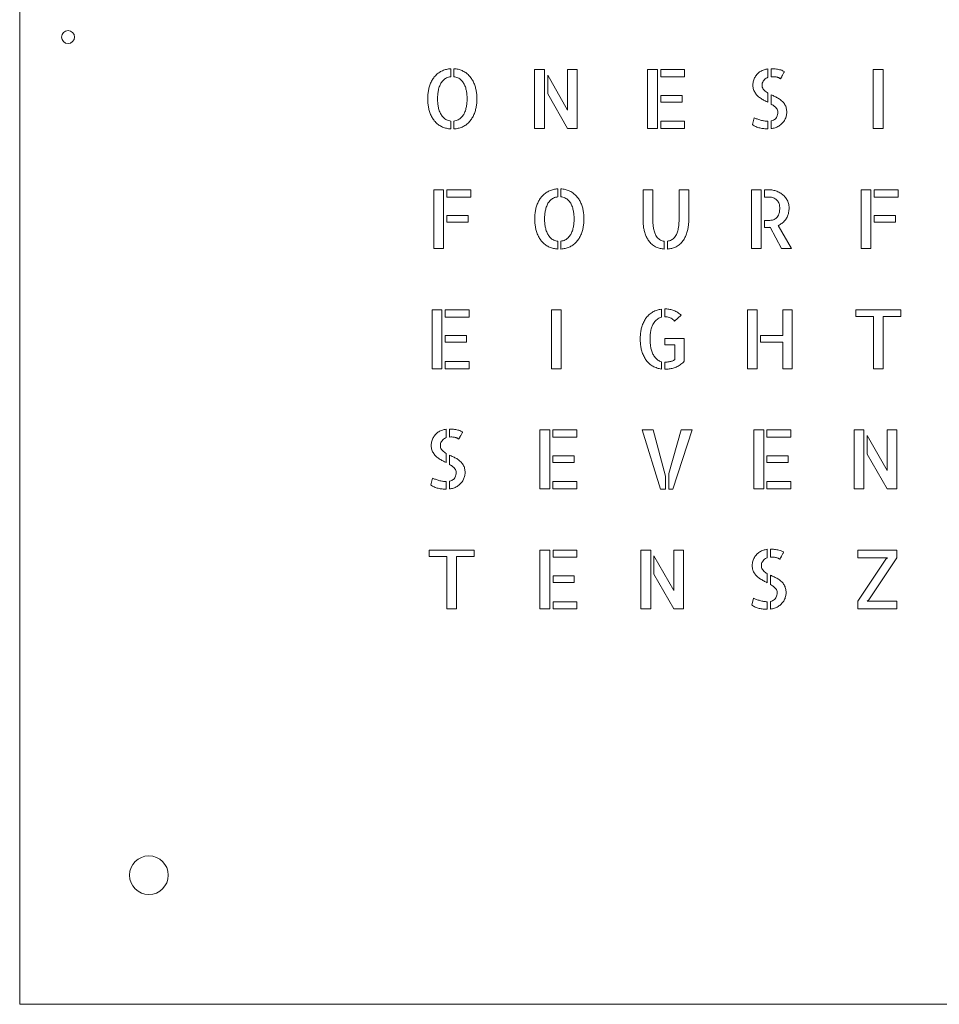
# Model space of a CAD drawing. Header units: millimetres. Extents: x 0 to 600, y 0 to 600.
# Tile 1 of 4: x 0 to 285, y 0 to 305. Entities that reach past the tile are written whole.
import ezdxf

# ---------------------------------------------------------------- set-up
doc = ezdxf.new("R2010")
doc.units = ezdxf.units.MM
doc.layers.add('CUT_RED', color=1, linetype='Continuous', lineweight=0)

msp = doc.modelspace()

# ---------------------------------------------------------------- linework, layer by layer
at = {"layer": 'CUT_RED', "lineweight": 0}
for points in [[(0, 600), (600, 600), (600, 0), (0, 0)], [(126.54, 280.86), (126.54, 281.22), (126.56, 281.58), (126.57, 281.93), (126.6, 282.27), (126.63, 282.61), (126.67, 282.94), (126.72, 283.26), (126.78, 283.57), (126.84, 283.88), (126.91, 284.18), (126.99, 284.47), (127.07, 284.76), (127.18, 285.1), (127.3, 285.42), (127.43, 285.73), (127.57, 286.04), (127.71, 286.33), (127.86, 286.61), (128.03, 286.88), (128.2, 287.15), (128.37, 287.4), (128.56, 287.64), (128.78, 287.89), (129, 288.13), (129.24, 288.36), (129.48, 288.58), (129.73, 288.78), (129.99, 288.96), (130.26, 289.14), (130.53, 289.3), (130.82, 289.45), (131.11, 289.58), (131.41, 289.7), (131.71, 289.81), (132.02, 289.9), (132.34, 289.98), (132.66, 290.05), (132.98, 290.11), (133.32, 290.15), (133.65, 290.18), (133.65, 287.7), (133.32, 287.65), (133, 287.57), (132.68, 287.46), (132.37, 287.33), (132.07, 287.18), (131.83, 287.03), (131.59, 286.85), (131.37, 286.66), (131.16, 286.44), (130.97, 286.2), (130.78, 285.94), (130.63, 285.7), (130.49, 285.43), (130.35, 285.16), (130.23, 284.86), (130.11, 284.54), (130.01, 284.21), (129.91, 283.86), (129.84, 283.57), (129.78, 283.27), (129.73, 282.96), (129.68, 282.64), (129.65, 282.31), (129.61, 281.96), (129.59, 281.6), (129.57, 281.24), (129.56, 280.86), (129.57, 280.47), (129.59, 280.1), (129.61, 279.74), (129.65, 279.39), (129.68, 279.06), (129.73, 278.74), (129.78, 278.43), (129.84, 278.13), (129.91, 277.84), (130.01, 277.49), (130.11, 277.16), (130.23, 276.85), (130.36, 276.55), (130.49, 276.26), (130.64, 276), (130.79, 275.75), (130.98, 275.48), (131.18, 275.23), (131.4, 275.01), (131.62, 274.81), (131.85, 274.63), (132.09, 274.47), (132.39, 274.31), (132.7, 274.18), (133.01, 274.08), (133.33, 274.01), (133.65, 273.96), (133.65, 271.51), (133.32, 271.54), (132.99, 271.58), (132.67, 271.64), (132.35, 271.7), (132.04, 271.78), (131.73, 271.88), (131.42, 271.99), (131.12, 272.11), (130.83, 272.24), (130.54, 272.39), (130.26, 272.55), (129.99, 272.72), (129.73, 272.91), (129.48, 273.11), (129.24, 273.33), (129, 273.55), (128.78, 273.8), (128.56, 274.05), (128.37, 274.29), (128.2, 274.54), (128.03, 274.81), (127.86, 275.08), (127.71, 275.36), (127.57, 275.66), (127.43, 275.96), (127.3, 276.28), (127.18, 276.6), (127.07, 276.94), (126.99, 277.23), (126.91, 277.52), (126.84, 277.83), (126.78, 278.13), (126.72, 278.45), (126.67, 278.77), (126.63, 279.1), (126.6, 279.44), (126.57, 279.78), (126.56, 280.13), (126.54, 280.49)], [(134.65, 290.18), (134.98, 290.15), (135.31, 290.12), (135.63, 290.07), (135.95, 290), (136.26, 289.92), (136.57, 289.83), (136.87, 289.72), (137.17, 289.6), (137.46, 289.46), (137.74, 289.31), (138.02, 289.15), (138.29, 288.97), (138.55, 288.78), (138.8, 288.58), (139.04, 288.36), (139.27, 288.13), (139.5, 287.89), (139.72, 287.64), (139.9, 287.4), (140.08, 287.15), (140.25, 286.88), (140.41, 286.61), (140.57, 286.33), (140.71, 286.04), (140.85, 285.73), (140.98, 285.42), (141.1, 285.1), (141.22, 284.76), (141.3, 284.47), (141.38, 284.18), (141.45, 283.88), (141.52, 283.57), (141.58, 283.26), (141.62, 282.94), (141.67, 282.61), (141.7, 282.27), (141.73, 281.93), (141.75, 281.58), (141.76, 281.22), (141.76, 280.86), (141.76, 280.49), (141.75, 280.13), (141.73, 279.78), (141.7, 279.44), (141.67, 279.1), (141.62, 278.77), (141.58, 278.45), (141.52, 278.13), (141.45, 277.83), (141.38, 277.52), (141.3, 277.23), (141.22, 276.94), (141.1, 276.6), (140.98, 276.28), (140.85, 275.96), (140.71, 275.66), (140.57, 275.36), (140.41, 275.08), (140.25, 274.81), (140.08, 274.54), (139.9, 274.29), (139.72, 274.05), (139.5, 273.8), (139.27, 273.55), (139.04, 273.33), (138.8, 273.11), (138.55, 272.91), (138.29, 272.72), (138.03, 272.55), (137.75, 272.39), (137.47, 272.24), (137.18, 272.11), (136.89, 271.99), (136.59, 271.88), (136.28, 271.78), (135.96, 271.7), (135.64, 271.64), (135.32, 271.58), (134.98, 271.54), (134.65, 271.51), (134.65, 273.96), (134.98, 274.02), (135.3, 274.1), (135.62, 274.2), (135.93, 274.34), (136.23, 274.5), (136.48, 274.65), (136.71, 274.83), (136.93, 275.03), (137.14, 275.25), (137.33, 275.5), (137.52, 275.76), (137.67, 276.01), (137.82, 276.27), (137.95, 276.55), (138.07, 276.85), (138.19, 277.16), (138.29, 277.5), (138.39, 277.84), (138.46, 278.13), (138.52, 278.43), (138.57, 278.74), (138.62, 279.06), (138.66, 279.39), (138.69, 279.74), (138.71, 280.1), (138.73, 280.47), (138.74, 280.86), (138.73, 281.24), (138.71, 281.61), (138.69, 281.97), (138.66, 282.32), (138.62, 282.66), (138.57, 282.98), (138.52, 283.29), (138.46, 283.58), (138.39, 283.87), (138.29, 284.22), (138.19, 284.55), (138.07, 284.86), (137.94, 285.16), (137.81, 285.44), (137.66, 285.71), (137.51, 285.95), (137.32, 286.22), (137.12, 286.46), (136.91, 286.68), (136.68, 286.88), (136.45, 287.06), (136.21, 287.22), (135.91, 287.37), (135.6, 287.51), (135.29, 287.61), (134.97, 287.68), (134.65, 287.72)], [(227.37, 285.1), (227.38, 285.45), (227.41, 285.8), (227.46, 286.13), (227.54, 286.45), (227.63, 286.76), (227.74, 287.05), (227.87, 287.34), (228.02, 287.61), (228.18, 287.87), (228.36, 288.12), (228.54, 288.35), (228.75, 288.58), (228.96, 288.79), (229.19, 288.99), (229.44, 289.17), (229.69, 289.33), (229.96, 289.48), (230.24, 289.62), (230.52, 289.74), (230.81, 289.85), (231.11, 289.94), (231.41, 290.02), (231.72, 290.08), (232.03, 290.13), (232.03, 287.53), (231.73, 287.4), (231.44, 287.24), (231.18, 287.05), (230.94, 286.83), (230.72, 286.57), (230.53, 286.3), (230.39, 286.02), (230.28, 285.75), (230.22, 285.47), (230.2, 285.2), (230.22, 284.82), (230.28, 284.48), (230.39, 284.17), (230.53, 283.89), (230.72, 283.63), (230.94, 283.4), (231.18, 283.18), (231.44, 282.97), (231.73, 282.78), (232.03, 282.59), (232.03, 279.77), (231.76, 279.9), (231.49, 280.04), (231.21, 280.18), (230.94, 280.32), (230.67, 280.47), (230.4, 280.62), (230.13, 280.78), (229.87, 280.94), (229.62, 281.12), (229.37, 281.3), (229.14, 281.5), (228.91, 281.7), (228.69, 281.91), (228.49, 282.13), (228.3, 282.37), (228.12, 282.61), (227.96, 282.87), (227.81, 283.14), (227.67, 283.42), (227.56, 283.72), (227.48, 284.04), (227.42, 284.37), (227.38, 284.72)], [(235.92, 287.08), (235.86, 287.11), (235.79, 287.15), (235.71, 287.2), (235.63, 287.25), (235.53, 287.31), (235.42, 287.37), (235.28, 287.43), (235.13, 287.49), (234.96, 287.54), (234.77, 287.59), (234.55, 287.63), (234.31, 287.67), (234.05, 287.7), (233.75, 287.72), (233.42, 287.72), (233.05, 287.7), (233.05, 290.2), (233.36, 290.19), (233.67, 290.17), (233.99, 290.15), (234.31, 290.11), (234.63, 290.07), (234.95, 290.02), (235.27, 289.97), (235.63, 289.89), (235.97, 289.8), (236.29, 289.7), (236.58, 289.58), (236.85, 289.45), (237.09, 289.31), (237.01, 289.15), (236.93, 288.97), (236.84, 288.79), (236.74, 288.6), (236.64, 288.42), (236.55, 288.23), (236.46, 288.06), (236.37, 287.89), (236.29, 287.72), (236.21, 287.58), (236.14, 287.45), (236.07, 287.33), (236.02, 287.23), (235.97, 287.15), (235.94, 287.1)], [(159.68, 271.63), (159.68, 289.91), (162.7, 289.91), (162.7, 271.63)], [(169.86, 289.91), (172.89, 289.91), (172.89, 271.63), (169.86, 271.63), (163.72, 282.44), (163.72, 288.15), (169.86, 277.31)], [(194.72, 289.91), (197.74, 289.91), (197.74, 271.63), (194.72, 271.63)], [(206.15, 289.91), (206.15, 287.65), (198.76, 287.65), (198.76, 289.91)], [(267.7, 271.63), (264.67, 271.63), (264.67, 289.91), (267.7, 289.91)], [(205.38, 279.86), (198.76, 279.86), (198.76, 281.9), (205.38, 281.9)], [(233.05, 282.1), (233.32, 281.97), (233.6, 281.84), (233.88, 281.71), (234.16, 281.58), (234.44, 281.44), (234.72, 281.3), (235, 281.16), (235.27, 281), (235.54, 280.83), (235.79, 280.66), (236.04, 280.47), (236.27, 280.27), (236.5, 280.06), (236.71, 279.84), (236.9, 279.6), (237.09, 279.35), (237.26, 279.08), (237.41, 278.8), (237.53, 278.54), (237.63, 278.27), (237.71, 277.98), (237.78, 277.67), (237.82, 277.34), (237.85, 277), (237.86, 276.64), (237.85, 276.35), (237.82, 276.05), (237.77, 275.76), (237.71, 275.47), (237.63, 275.19), (237.52, 274.91), (237.4, 274.63), (237.27, 274.36), (237.12, 274.1), (236.96, 273.85), (236.78, 273.61), (236.58, 273.38), (236.37, 273.16), (236.14, 272.95), (235.9, 272.75), (235.64, 272.57), (235.37, 272.39), (235.08, 272.23), (234.82, 272.1), (234.55, 271.99), (234.27, 271.88), (233.98, 271.8), (233.68, 271.72), (233.37, 271.66), (233.05, 271.61), (233.05, 273.99), (233.4, 274.09), (233.72, 274.23), (234.01, 274.39), (234.26, 274.58), (234.48, 274.79), (234.66, 275.04), (234.81, 275.31), (234.93, 275.62), (235.01, 275.95), (235.06, 276.3), (235.08, 276.69), (235.06, 277.03), (234.99, 277.34), (234.88, 277.63), (234.72, 277.89), (234.51, 278.13), (234.31, 278.32), (234.1, 278.5), (233.86, 278.68), (233.61, 278.86), (233.34, 279.03), (233.05, 279.2)], [(227.77, 274.98), (227.95, 274.88), (228.16, 274.79), (228.39, 274.69), (228.65, 274.6), (228.92, 274.51), (229.19, 274.42), (229.47, 274.33), (229.75, 274.25), (230.04, 274.17), (230.32, 274.1), (230.61, 274.04), (230.89, 273.99), (231.17, 273.95), (231.44, 273.91), (231.71, 273.9), (231.96, 273.89), (232.03, 273.89), (232.03, 271.53), (231.98, 271.53), (231.68, 271.54), (231.38, 271.55), (231.07, 271.57), (230.76, 271.6), (230.44, 271.63), (230.12, 271.68), (229.8, 271.74), (229.48, 271.81), (229.16, 271.89), (228.85, 271.98), (228.55, 272.09), (228.25, 272.22), (227.97, 272.35), (227.71, 272.5), (227.47, 272.67), (227.25, 272.85)], [(198.76, 273.89), (206.15, 273.89), (206.15, 271.63), (198.76, 271.63)], [(128.44, 252.65), (131.46, 252.65), (131.46, 234.38), (128.44, 234.38)], [(139.86, 252.65), (139.86, 250.39), (132.48, 250.39), (132.48, 252.65)], [(159.72, 243.6), (159.73, 243.97), (159.74, 244.32), (159.76, 244.67), (159.78, 245.02), (159.82, 245.35), (159.86, 245.68), (159.91, 246), (159.96, 246.32), (160.02, 246.63), (160.09, 246.93), (160.17, 247.22), (160.26, 247.51), (160.37, 247.84), (160.49, 248.17), (160.62, 248.48), (160.75, 248.78), (160.9, 249.07), (161.05, 249.36), (161.21, 249.63), (161.38, 249.89), (161.56, 250.14), (161.75, 250.38), (161.96, 250.64), (162.19, 250.88), (162.42, 251.11), (162.66, 251.32), (162.91, 251.52), (163.17, 251.71), (163.44, 251.88), (163.72, 252.05), (164, 252.19), (164.29, 252.33), (164.59, 252.45), (164.89, 252.55), (165.2, 252.65), (165.52, 252.73), (165.84, 252.8), (166.17, 252.85), (166.5, 252.9), (166.84, 252.92), (166.84, 250.44), (166.51, 250.39), (166.18, 250.31), (165.86, 250.21), (165.55, 250.08), (165.25, 249.92), (165.01, 249.77), (164.78, 249.6), (164.56, 249.4), (164.35, 249.19), (164.15, 248.95), (163.96, 248.68), (163.81, 248.44), (163.67, 248.18), (163.54, 247.9), (163.41, 247.6), (163.3, 247.29), (163.19, 246.95), (163.1, 246.6), (163.03, 246.32), (162.97, 246.02), (162.91, 245.71), (162.87, 245.38), (162.83, 245.05), (162.8, 244.71), (162.77, 244.35), (162.76, 243.98), (162.75, 243.6), (162.76, 243.22), (162.77, 242.84), (162.8, 242.49), (162.83, 242.14), (162.87, 241.8), (162.91, 241.48), (162.97, 241.17), (163.03, 240.87), (163.1, 240.59), (163.19, 240.24), (163.3, 239.91), (163.42, 239.59), (163.54, 239.29), (163.68, 239.01), (163.82, 238.74), (163.98, 238.49), (164.17, 238.23), (164.37, 237.98), (164.58, 237.75), (164.8, 237.55), (165.03, 237.37), (165.28, 237.22), (165.58, 237.06), (165.88, 236.93), (166.2, 236.83), (166.51, 236.75), (166.84, 236.71), (166.84, 234.26), (166.51, 234.28), (166.18, 234.33), (165.85, 234.38), (165.53, 234.45), (165.22, 234.53), (164.91, 234.62), (164.61, 234.73), (164.31, 234.85), (164.01, 234.99), (163.73, 235.13), (163.45, 235.29), (163.18, 235.47), (162.92, 235.66), (162.66, 235.86), (162.42, 236.07), (162.19, 236.3), (161.96, 236.54), (161.75, 236.8), (161.56, 237.04), (161.38, 237.29), (161.21, 237.55), (161.05, 237.82), (160.9, 238.11), (160.75, 238.4), (160.62, 238.71), (160.49, 239.02), (160.37, 239.35), (160.26, 239.68), (160.17, 239.97), (160.09, 240.27), (160.02, 240.57), (159.96, 240.88), (159.91, 241.2), (159.86, 241.52), (159.82, 241.85), (159.78, 242.19), (159.76, 242.53), (159.74, 242.88), (159.73, 243.24)], [(167.83, 252.92), (168.16, 252.9), (168.49, 252.86), (168.82, 252.81), (169.13, 252.75), (169.45, 252.67), (169.75, 252.57), (170.06, 252.46), (170.35, 252.34), (170.64, 252.2), (170.93, 252.06), (171.21, 251.89), (171.47, 251.72), (171.73, 251.53), (171.98, 251.32), (172.23, 251.11), (172.46, 250.88), (172.68, 250.64), (172.9, 250.38), (173.09, 250.14), (173.27, 249.89), (173.44, 249.63), (173.6, 249.36), (173.75, 249.07), (173.9, 248.78), (174.04, 248.48), (174.17, 248.17), (174.29, 247.84), (174.4, 247.51), (174.49, 247.22), (174.57, 246.93), (174.64, 246.63), (174.7, 246.32), (174.76, 246), (174.81, 245.68), (174.85, 245.35), (174.88, 245.02), (174.91, 244.67), (174.93, 244.32), (174.94, 243.97), (174.95, 243.6), (174.94, 243.24), (174.93, 242.88), (174.91, 242.53), (174.88, 242.19), (174.85, 241.85), (174.81, 241.52), (174.76, 241.2), (174.7, 240.88), (174.64, 240.57), (174.57, 240.27), (174.49, 239.97), (174.4, 239.68), (174.29, 239.35), (174.17, 239.02), (174.04, 238.71), (173.9, 238.4), (173.75, 238.11), (173.6, 237.82), (173.44, 237.55), (173.27, 237.29), (173.09, 237.04), (172.9, 236.8), (172.68, 236.54), (172.46, 236.3), (172.23, 236.07), (171.99, 235.86), (171.74, 235.66), (171.48, 235.47), (171.21, 235.29), (170.94, 235.13), (170.66, 234.99), (170.37, 234.85), (170.07, 234.73), (169.77, 234.62), (169.46, 234.53), (169.15, 234.45), (168.83, 234.38), (168.5, 234.33), (168.17, 234.28), (167.83, 234.26), (167.83, 236.71), (168.16, 236.76), (168.49, 236.84), (168.81, 236.95), (169.12, 237.08), (169.42, 237.24), (169.66, 237.4), (169.89, 237.58), (170.11, 237.78), (170.32, 238), (170.52, 238.24), (170.71, 238.51), (170.86, 238.75), (171, 239.02), (171.13, 239.3), (171.26, 239.59), (171.37, 239.91), (171.48, 240.24), (171.57, 240.59), (171.64, 240.87), (171.7, 241.17), (171.76, 241.48), (171.8, 241.8), (171.84, 242.14), (171.87, 242.49), (171.9, 242.84), (171.91, 243.22), (171.92, 243.6), (171.91, 243.99), (171.9, 244.36), (171.87, 244.72), (171.84, 245.07), (171.8, 245.4), (171.76, 245.72), (171.7, 246.03), (171.64, 246.33), (171.57, 246.61), (171.48, 246.96), (171.37, 247.3), (171.25, 247.61), (171.13, 247.91), (170.99, 248.19), (170.85, 248.45), (170.69, 248.7), (170.5, 248.96), (170.3, 249.21), (170.09, 249.43), (169.87, 249.63), (169.64, 249.81), (169.39, 249.96), (169.09, 250.12), (168.79, 250.25), (168.47, 250.35), (168.15, 250.43), (167.83, 250.47)], [(196.3, 243.9), (196.3, 243.52), (196.31, 243.16), (196.32, 242.81), (196.34, 242.47), (196.36, 242.14), (196.39, 241.82), (196.42, 241.51), (196.46, 241.22), (196.5, 240.94), (196.55, 240.66), (196.62, 240.29), (196.71, 239.94), (196.8, 239.61), (196.9, 239.3), (197.02, 239.01), (197.14, 238.74), (197.27, 238.48), (197.46, 238.16), (197.67, 237.87), (197.9, 237.61), (198.14, 237.39), (198.39, 237.21), (198.66, 237.05), (198.95, 236.92), (199.24, 236.82), (199.55, 236.75), (199.87, 236.71), (199.87, 234.26), (199.54, 234.28), (199.21, 234.33), (198.89, 234.38), (198.58, 234.45), (198.28, 234.53), (197.98, 234.62), (197.69, 234.73), (197.41, 234.85), (197.13, 234.99), (196.83, 235.15), (196.54, 235.34), (196.26, 235.54), (196, 235.76), (195.75, 235.99), (195.51, 236.24), (195.28, 236.51), (195.06, 236.8), (194.9, 237.04), (194.74, 237.29), (194.59, 237.55), (194.45, 237.82), (194.31, 238.11), (194.18, 238.4), (194.06, 238.71), (193.95, 239.02), (193.84, 239.35), (193.75, 239.68), (193.67, 239.97), (193.6, 240.27), (193.54, 240.57), (193.48, 240.88), (193.44, 241.2), (193.39, 241.52), (193.36, 241.85), (193.33, 242.19), (193.3, 242.53), (193.29, 242.88), (193.28, 243.24), (193.28, 243.6), (193.28, 252.65), (196.3, 252.65)], [(207.48, 252.65), (207.48, 243.6), (207.48, 243.24), (207.47, 242.88), (207.45, 242.53), (207.43, 242.19), (207.4, 241.85), (207.36, 241.52), (207.32, 241.2), (207.27, 240.88), (207.21, 240.57), (207.15, 240.27), (207.08, 239.97), (207.01, 239.68), (206.91, 239.35), (206.8, 239.02), (206.69, 238.71), (206.57, 238.4), (206.44, 238.11), (206.3, 237.82), (206.16, 237.55), (206.01, 237.29), (205.85, 237.04), (205.68, 236.8), (205.46, 236.51), (205.23, 236.24), (204.99, 235.99), (204.74, 235.76), (204.47, 235.54), (204.2, 235.34), (203.91, 235.15), (203.61, 234.99), (203.34, 234.85), (203.06, 234.73), (202.77, 234.62), (202.47, 234.53), (202.17, 234.45), (201.86, 234.38), (201.54, 234.33), (201.22, 234.28), (200.89, 234.26), (200.89, 236.71), (201.21, 236.76), (201.51, 236.84), (201.81, 236.94), (202.09, 237.07), (202.36, 237.22), (202.62, 237.4), (202.86, 237.61), (203.08, 237.86), (203.29, 238.15), (203.49, 238.47), (203.62, 238.72), (203.74, 238.99), (203.85, 239.28), (203.96, 239.59), (204.05, 239.92), (204.14, 240.27), (204.22, 240.64), (204.27, 240.91), (204.31, 241.19), (204.35, 241.49), (204.39, 241.8), (204.41, 242.12), (204.44, 242.45), (204.46, 242.79), (204.47, 243.15), (204.48, 243.52), (204.48, 243.9), (204.48, 252.65)], [(226.93, 252.65), (229.91, 252.65), (229.91, 234.38), (226.93, 234.38)], [(239.33, 234.38), (236.18, 234.38), (232.73, 241), (232.69, 241), (232.66, 241), (232.61, 240.99), (232.57, 240.99), (232.52, 240.98), (232.46, 240.98), (232.39, 240.97), (232.31, 240.97), (232.21, 240.97), (232.1, 240.97), (231.96, 240.97), (231.8, 240.97), (231.62, 240.97), (231.42, 240.97), (231.18, 240.97), (230.92, 240.97), (230.92, 243.16), (232.61, 243.16), (232.88, 243.17), (233.15, 243.2), (233.43, 243.26), (233.7, 243.34), (233.97, 243.45), (234.22, 243.59), (234.46, 243.75), (234.69, 243.95), (234.9, 244.18), (235.09, 244.45), (235.26, 244.77), (235.41, 245.13), (235.49, 245.39), (235.56, 245.67), (235.61, 245.97), (235.65, 246.29), (235.67, 246.64), (235.68, 247), (235.67, 247.23), (235.65, 247.48), (235.61, 247.74), (235.56, 248.03), (235.48, 248.32), (235.37, 248.6), (235.23, 248.87), (235.05, 249.14), (234.88, 249.35), (234.69, 249.54), (234.48, 249.72), (234.24, 249.88), (233.97, 250.04), (233.73, 250.15), (233.46, 250.24), (233.17, 250.31), (232.85, 250.36), (232.51, 250.38), (232.14, 250.39), (230.92, 250.39), (230.92, 252.65), (232.19, 252.65), (232.52, 252.64), (232.85, 252.62), (233.18, 252.58), (233.51, 252.53), (233.84, 252.46), (234.17, 252.38), (234.49, 252.28), (234.81, 252.17), (235.12, 252.04), (235.43, 251.89), (235.72, 251.73), (236, 251.56), (236.27, 251.37), (236.54, 251.16), (236.79, 250.94), (237.03, 250.71), (237.25, 250.47), (237.46, 250.21), (237.65, 249.94), (237.83, 249.66), (238, 249.37), (238.15, 249.06), (238.27, 248.74), (238.38, 248.42), (238.46, 248.08), (238.51, 247.73), (238.55, 247.37), (238.56, 247), (238.55, 246.64), (238.53, 246.3), (238.49, 245.96), (238.44, 245.63), (238.37, 245.32), (238.29, 245.01), (238.19, 244.72), (238.07, 244.43), (237.94, 244.15), (237.8, 243.88), (237.64, 243.63), (237.45, 243.36), (237.25, 243.1), (237.03, 242.86), (236.8, 242.63), (236.56, 242.42), (236.31, 242.22), (236.04, 242.04), (235.76, 241.87), (235.47, 241.71), (235.16, 241.57)], [(260.94, 252.65), (263.96, 252.65), (263.96, 234.38), (260.94, 234.38)], [(272.36, 252.65), (272.36, 250.39), (264.98, 250.39), (264.98, 252.65)], [(139.1, 242.61), (132.48, 242.61), (132.48, 244.64), (139.1, 244.64)], [(271.6, 242.61), (264.98, 242.61), (264.98, 244.64), (271.6, 244.64)], [(127.92, 215.4), (130.94, 215.4), (130.94, 197.13), (127.92, 197.13)], [(139.35, 215.4), (139.35, 213.14), (131.96, 213.14), (131.96, 215.4)], [(167.95, 197.13), (164.92, 197.13), (164.92, 215.4), (167.95, 215.4)], [(192.43, 206.35), (192.43, 206.73), (192.45, 207.11), (192.47, 207.48), (192.5, 207.84), (192.53, 208.19), (192.58, 208.53), (192.63, 208.87), (192.69, 209.19), (192.76, 209.51), (192.84, 209.83), (192.93, 210.13), (193.04, 210.49), (193.16, 210.84), (193.3, 211.17), (193.44, 211.5), (193.59, 211.81), (193.75, 212.11), (193.92, 212.39), (194.1, 212.67), (194.29, 212.93), (194.51, 213.21), (194.75, 213.48), (194.99, 213.73), (195.24, 213.96), (195.51, 214.18), (195.79, 214.39), (196.07, 214.58), (196.37, 214.75), (196.68, 214.91), (196.99, 215.06), (197.31, 215.19), (197.64, 215.3), (197.97, 215.4), (198.31, 215.48), (198.65, 215.55), (199, 215.6), (199, 213.12), (198.71, 213.03), (198.42, 212.91), (198.15, 212.78), (197.88, 212.63), (197.62, 212.45), (197.38, 212.24), (197.14, 212.01), (196.92, 211.75), (196.71, 211.46), (196.51, 211.15), (196.37, 210.9), (196.25, 210.64), (196.13, 210.37), (196.02, 210.08), (195.93, 209.78), (195.83, 209.47), (195.75, 209.14), (195.69, 208.84), (195.63, 208.52), (195.58, 208.19), (195.54, 207.85), (195.51, 207.5), (195.48, 207.13), (195.46, 206.74), (195.45, 206.35), (195.46, 206), (195.48, 205.65), (195.5, 205.32), (195.53, 204.99), (195.56, 204.68), (195.6, 204.38), (195.64, 204.08), (195.69, 203.8), (195.75, 203.52), (195.83, 203.18), (195.93, 202.86), (196.02, 202.54), (196.13, 202.24), (196.25, 201.96), (196.37, 201.69), (196.51, 201.43), (196.67, 201.14), (196.85, 200.88), (197.03, 200.64), (197.22, 200.41), (197.42, 200.21), (197.62, 200.03), (197.88, 199.83), (198.15, 199.66), (198.42, 199.52), (198.71, 199.4), (199, 199.31), (199, 197.05), (198.65, 197.1), (198.31, 197.17), (197.97, 197.25), (197.64, 197.35), (197.31, 197.47), (196.99, 197.6), (196.68, 197.74), (196.37, 197.91), (196.07, 198.08), (195.79, 198.28), (195.51, 198.49), (195.24, 198.71), (194.99, 198.95), (194.75, 199.2), (194.51, 199.47), (194.29, 199.75), (194.1, 200.02), (193.92, 200.3), (193.75, 200.58), (193.59, 200.89), (193.44, 201.2), (193.3, 201.52), (193.16, 201.86), (193.04, 202.21), (192.93, 202.57), (192.84, 202.87), (192.76, 203.18), (192.69, 203.5), (192.63, 203.83), (192.58, 204.17), (192.53, 204.51), (192.5, 204.86), (192.47, 205.22), (192.45, 205.59), (192.43, 205.97)], [(203.06, 211.88), (202.82, 212.15), (202.56, 212.39), (202.29, 212.6), (202, 212.77), (201.7, 212.92), (201.39, 213.03), (201.08, 213.12), (200.76, 213.19), (200.44, 213.23), (200.11, 213.24), (200.02, 213.24), (200.02, 215.7), (200.04, 215.7), (200.37, 215.69), (200.69, 215.67), (201.01, 215.64), (201.32, 215.6), (201.63, 215.54), (201.94, 215.47), (202.23, 215.4), (202.53, 215.3), (202.82, 215.2), (203.13, 215.07), (203.44, 214.92), (203.75, 214.76), (204.04, 214.58), (204.32, 214.39), (204.6, 214.18), (204.86, 213.95), (205.12, 213.71)], [(225.67, 215.4), (228.7, 215.4), (228.7, 197.13), (225.67, 197.13)], [(239.58, 215.4), (239.58, 197.13), (236.6, 197.13), (236.6, 205.36), (229.71, 205.36), (229.71, 207.39), (236.6, 207.39), (236.6, 215.4)], [(273.18, 215.4), (273.18, 213.36), (267.73, 213.36), (267.73, 197.13), (264.73, 197.13), (264.73, 213.36), (259.27, 213.36), (259.27, 215.4)], [(138.58, 205.36), (131.96, 205.36), (131.96, 207.39), (138.58, 207.39)], [(206.06, 206.55), (206.06, 199.48), (205.83, 199.2), (205.59, 198.95), (205.33, 198.71), (205.06, 198.5), (204.79, 198.3), (204.5, 198.13), (204.21, 197.96), (203.91, 197.81), (203.61, 197.67), (203.3, 197.55), (202.99, 197.44), (202.67, 197.34), (202.35, 197.25), (202.02, 197.18), (201.69, 197.13), (201.36, 197.08), (201.03, 197.05), (200.7, 197.02), (200.37, 197.01), (200.04, 197), (200.02, 197), (200.02, 199.18), (200.17, 199.19), (200.35, 199.19), (200.54, 199.2), (200.75, 199.22), (200.97, 199.24), (201.19, 199.27), (201.41, 199.3), (201.64, 199.34), (201.87, 199.39), (202.09, 199.45), (202.3, 199.51), (202.51, 199.58), (202.7, 199.66), (202.86, 199.76), (203, 199.87), (203.11, 200), (203.11, 204.51), (200.02, 204.51), (200.02, 206.55)], [(131.96, 199.38), (139.35, 199.38), (139.35, 197.13), (131.96, 197.13)], [(127.62, 173.33), (127.63, 173.69), (127.66, 174.04), (127.71, 174.37), (127.78, 174.69), (127.88, 175), (127.99, 175.29), (128.12, 175.58), (128.27, 175.85), (128.43, 176.11), (128.6, 176.36), (128.79, 176.59), (128.99, 176.82), (129.21, 177.03), (129.44, 177.23), (129.68, 177.41), (129.94, 177.57), (130.2, 177.72), (130.48, 177.86), (130.77, 177.98), (131.06, 178.09), (131.36, 178.18), (131.66, 178.26), (131.97, 178.32), (132.28, 178.37), (132.28, 175.76), (131.97, 175.64), (131.69, 175.48), (131.42, 175.29), (131.18, 175.07), (130.96, 174.81), (130.78, 174.54), (130.63, 174.26), (130.53, 173.99), (130.46, 173.71), (130.44, 173.43), (130.46, 173.06), (130.53, 172.72), (130.63, 172.41), (130.78, 172.13), (130.96, 171.87), (131.18, 171.64), (131.42, 171.42), (131.69, 171.21), (131.97, 171.02), (132.28, 170.83), (132.28, 168), (132.01, 168.14), (131.73, 168.28), (131.46, 168.42), (131.19, 168.56), (130.91, 168.71), (130.64, 168.86), (130.37, 169.02), (130.11, 169.18), (129.86, 169.36), (129.62, 169.54), (129.38, 169.74), (129.15, 169.94), (128.94, 170.15), (128.73, 170.37), (128.54, 170.61), (128.37, 170.85), (128.2, 171.11), (128.05, 171.38), (127.92, 171.66), (127.81, 171.96), (127.73, 172.28), (127.67, 172.61), (127.63, 172.96)], [(136.17, 175.32), (136.1, 175.35), (136.03, 175.39), (135.96, 175.43), (135.87, 175.49), (135.78, 175.55), (135.66, 175.61), (135.53, 175.67), (135.38, 175.73), (135.2, 175.78), (135.01, 175.83), (134.8, 175.87), (134.56, 175.91), (134.29, 175.94), (133.99, 175.96), (133.66, 175.96), (133.29, 175.94), (133.29, 178.44), (133.61, 178.43), (133.92, 178.41), (134.24, 178.39), (134.55, 178.35), (134.87, 178.31), (135.19, 178.26), (135.51, 178.21), (135.88, 178.13), (136.22, 178.04), (136.53, 177.94), (136.82, 177.82), (137.09, 177.69), (137.33, 177.55), (137.26, 177.38), (137.17, 177.21), (137.08, 177.03), (136.99, 176.84), (136.89, 176.65), (136.8, 176.47), (136.7, 176.29), (136.62, 176.12), (136.53, 175.96), (136.45, 175.82), (136.38, 175.68), (136.32, 175.57), (136.26, 175.47), (136.22, 175.39), (136.19, 175.34)], [(161.32, 178.14), (164.35, 178.14), (164.35, 159.87), (161.32, 159.87)], [(172.75, 178.14), (172.75, 175.89), (165.36, 175.89), (165.36, 178.14)], [(193.03, 178.14), (196.42, 178.14), (200.26, 163.81), (200.26, 159.77), (198.7, 159.77)], [(205.15, 178.14), (208.52, 178.14), (202.57, 159.77), (201.28, 159.77), (201.28, 164.61)], [(227.67, 178.14), (230.7, 178.14), (230.7, 159.87), (227.67, 159.87)], [(239.1, 178.14), (239.1, 175.89), (231.72, 175.89), (231.72, 178.14)], [(258.77, 159.87), (258.77, 178.14), (261.8, 178.14), (261.8, 159.87)], [(268.96, 178.14), (271.99, 178.14), (271.99, 159.87), (268.96, 159.87), (262.81, 170.68), (262.81, 176.38), (268.96, 165.55)], [(133.29, 170.34), (133.57, 170.21), (133.84, 170.08), (134.12, 169.95), (134.4, 169.82), (134.68, 169.68), (134.97, 169.54), (135.25, 169.4), (135.52, 169.24), (135.78, 169.07), (136.04, 168.9), (136.28, 168.71), (136.52, 168.51), (136.74, 168.3), (136.95, 168.08), (137.15, 167.84), (137.33, 167.59), (137.5, 167.32), (137.66, 167.04), (137.78, 166.78), (137.88, 166.51), (137.96, 166.22), (138.02, 165.91), (138.07, 165.58), (138.09, 165.24), (138.1, 164.88), (138.09, 164.58), (138.07, 164.29), (138.02, 164), (137.95, 163.71), (137.87, 163.43), (137.77, 163.15), (137.65, 162.87), (137.52, 162.6), (137.37, 162.34), (137.2, 162.09), (137.02, 161.85), (136.83, 161.62), (136.62, 161.4), (136.39, 161.19), (136.15, 160.99), (135.89, 160.81), (135.62, 160.63), (135.33, 160.47), (135.07, 160.34), (134.8, 160.22), (134.52, 160.12), (134.23, 160.03), (133.93, 159.96), (133.62, 159.9), (133.29, 159.85), (133.29, 162.23), (133.65, 162.33), (133.97, 162.46), (134.25, 162.63), (134.5, 162.81), (134.72, 163.03), (134.91, 163.28), (135.06, 163.55), (135.18, 163.85), (135.26, 164.18), (135.31, 164.54), (135.33, 164.93), (135.3, 165.27), (135.24, 165.58), (135.12, 165.86), (134.96, 166.13), (134.76, 166.37), (134.56, 166.56), (134.34, 166.74), (134.11, 166.92), (133.85, 167.1), (133.58, 167.27), (133.29, 167.43)], [(171.98, 168.1), (165.36, 168.1), (165.36, 170.14), (171.98, 170.14)], [(238.33, 168.1), (231.72, 168.1), (231.72, 170.14), (238.33, 170.14)], [(128.01, 163.22), (128.2, 163.12), (128.41, 163.02), (128.64, 162.93), (128.89, 162.84), (129.16, 162.74), (129.44, 162.66), (129.71, 162.57), (130, 162.49), (130.28, 162.41), (130.57, 162.34), (130.85, 162.28), (131.14, 162.23), (131.42, 162.18), (131.69, 162.15), (131.95, 162.14), (132.2, 162.13), (132.28, 162.13), (132.28, 159.77), (132.23, 159.77), (131.93, 159.78), (131.62, 159.79), (131.32, 159.81), (131, 159.84), (130.68, 159.87), (130.37, 159.92), (130.05, 159.98), (129.72, 160.05), (129.41, 160.13), (129.1, 160.22), (128.79, 160.33), (128.5, 160.46), (128.22, 160.59), (127.96, 160.74), (127.71, 160.91), (127.49, 161.09)], [(165.36, 162.13), (172.75, 162.13), (172.75, 159.87), (165.36, 159.87)], [(231.72, 162.13), (239.1, 162.13), (239.1, 159.87), (231.72, 159.87)], [(140.9, 140.89), (140.9, 138.86), (135.45, 138.86), (135.45, 122.62), (132.45, 122.62), (132.45, 138.86), (126.99, 138.86), (126.99, 140.89)], [(161.32, 140.89), (164.35, 140.89), (164.35, 122.62), (161.32, 122.62)], [(172.75, 140.89), (172.75, 138.64), (165.37, 138.64), (165.37, 140.89)], [(192.64, 122.62), (192.64, 140.89), (195.66, 140.89), (195.66, 122.62)], [(202.83, 140.89), (205.85, 140.89), (205.85, 122.62), (202.83, 122.62), (196.68, 133.43), (196.68, 139.13), (202.83, 128.3)], [(227.16, 136.08), (227.17, 136.44), (227.2, 136.78), (227.25, 137.12), (227.32, 137.44), (227.41, 137.75), (227.53, 138.04), (227.66, 138.32), (227.8, 138.6), (227.96, 138.86), (228.14, 139.1), (228.33, 139.34), (228.53, 139.57), (228.75, 139.78), (228.98, 139.97), (229.22, 140.15), (229.47, 140.32), (229.74, 140.47), (230.02, 140.61), (230.31, 140.73), (230.6, 140.83), (230.9, 140.93), (231.2, 141), (231.5, 141.07), (231.82, 141.12), (231.82, 138.51), (231.51, 138.39), (231.23, 138.23), (230.96, 138.04), (230.72, 137.81), (230.5, 137.56), (230.32, 137.28), (230.17, 137.01), (230.07, 136.73), (230, 136.46), (229.98, 136.18), (230, 135.81), (230.07, 135.47), (230.17, 135.16), (230.32, 134.87), (230.5, 134.62), (230.72, 134.39), (230.96, 134.17), (231.23, 133.96), (231.51, 133.76), (231.82, 133.58), (231.82, 130.75), (231.54, 130.89), (231.27, 131.02), (231, 131.16), (230.73, 131.31), (230.45, 131.46), (230.18, 131.61), (229.91, 131.76), (229.65, 131.93), (229.4, 132.11), (229.16, 132.29), (228.92, 132.48), (228.69, 132.69), (228.48, 132.9), (228.27, 133.12), (228.08, 133.36), (227.91, 133.6), (227.74, 133.86), (227.59, 134.12), (227.46, 134.41), (227.35, 134.7), (227.26, 135.02), (227.2, 135.36), (227.17, 135.71)], [(235.71, 138.07), (235.64, 138.1), (235.57, 138.13), (235.49, 138.18), (235.41, 138.24), (235.31, 138.3), (235.2, 138.36), (235.07, 138.42), (234.91, 138.47), (234.74, 138.53), (234.55, 138.58), (234.33, 138.62), (234.1, 138.66), (233.83, 138.69), (233.53, 138.7), (233.2, 138.7), (232.83, 138.69), (232.83, 141.19), (233.15, 141.18), (233.46, 141.16), (233.77, 141.13), (234.09, 141.1), (234.41, 141.06), (234.73, 141.01), (235.05, 140.95), (235.42, 140.88), (235.76, 140.79), (236.07, 140.68), (236.36, 140.57), (236.63, 140.44), (236.87, 140.3), (236.8, 140.13), (236.71, 139.96), (236.62, 139.78), (236.53, 139.59), (236.43, 139.4), (236.33, 139.22), (236.24, 139.04), (236.15, 138.87), (236.07, 138.71), (235.99, 138.56), (235.92, 138.43), (235.86, 138.31), (235.8, 138.21), (235.76, 138.14), (235.73, 138.09)], [(271.99, 140.89), (271.99, 138.49), (263.29, 125.42), (262.8, 125.02), (271.99, 125.02), (271.99, 122.62), (259.85, 122.62), (259.85, 125.02), (268.55, 138.09), (269.07, 138.49), (259.85, 138.49), (259.85, 140.89)], [(171.98, 130.85), (165.37, 130.85), (165.37, 132.88), (171.98, 132.88)], [(232.83, 133.08), (233.11, 132.96), (233.38, 132.83), (233.66, 132.7), (233.94, 132.56), (234.22, 132.43), (234.51, 132.29), (234.79, 132.14), (235.06, 131.99), (235.32, 131.82), (235.57, 131.64), (235.82, 131.46), (236.06, 131.26), (236.28, 131.05), (236.49, 130.83), (236.69, 130.59), (236.87, 130.33), (237.04, 130.07), (237.2, 129.79), (237.31, 129.53), (237.41, 129.25), (237.5, 128.96), (237.56, 128.66), (237.61, 128.33), (237.63, 127.99), (237.64, 127.63), (237.63, 127.33), (237.6, 127.04), (237.56, 126.75), (237.49, 126.46), (237.41, 126.17), (237.31, 125.89), (237.19, 125.62), (237.05, 125.35), (236.9, 125.09), (236.74, 124.84), (236.56, 124.6), (236.37, 124.37), (236.15, 124.15), (235.93, 123.94), (235.69, 123.74), (235.43, 123.55), (235.15, 123.38), (234.87, 123.22), (234.61, 123.09), (234.34, 122.97), (234.05, 122.87), (233.76, 122.78), (233.46, 122.71), (233.15, 122.64), (232.83, 122.6), (232.83, 124.98), (233.19, 125.08), (233.5, 125.21), (233.79, 125.37), (234.04, 125.56), (234.26, 125.78), (234.45, 126.03), (234.6, 126.3), (234.71, 126.6), (234.8, 126.93), (234.85, 127.29), (234.87, 127.68), (234.84, 128.01), (234.77, 128.32), (234.66, 128.61), (234.5, 128.88), (234.3, 129.12), (234.1, 129.3), (233.88, 129.49), (233.64, 129.67), (233.39, 129.84), (233.12, 130.01), (232.83, 130.18)], [(227.55, 125.97), (227.74, 125.87), (227.95, 125.77), (228.18, 125.68), (228.43, 125.58), (228.7, 125.49), (228.97, 125.4), (229.25, 125.32), (229.54, 125.24), (229.82, 125.16), (230.11, 125.09), (230.39, 125.03), (230.68, 124.98), (230.96, 124.93), (231.23, 124.9), (231.49, 124.88), (231.74, 124.88), (231.82, 124.88), (231.82, 122.52), (231.77, 122.52), (231.47, 122.52), (231.16, 122.54), (230.85, 122.56), (230.54, 122.58), (230.22, 122.62), (229.9, 122.67), (229.58, 122.72), (229.26, 122.79), (228.94, 122.87), (228.63, 122.97), (228.33, 123.08), (228.04, 123.2), (227.75, 123.34), (227.49, 123.49), (227.25, 123.66), (227.03, 123.83)], [(165.37, 124.88), (172.75, 124.88), (172.75, 122.62), (165.37, 122.62)]]:
    msp.add_lwpolyline(points, close=True, dxfattribs=at)
for centre, radius in [((15, 300), 2), ((40.06, 40.05), 6)]:
    msp.add_circle(centre, radius, dxfattribs=at)

doc.saveas('drawing.dxf')
